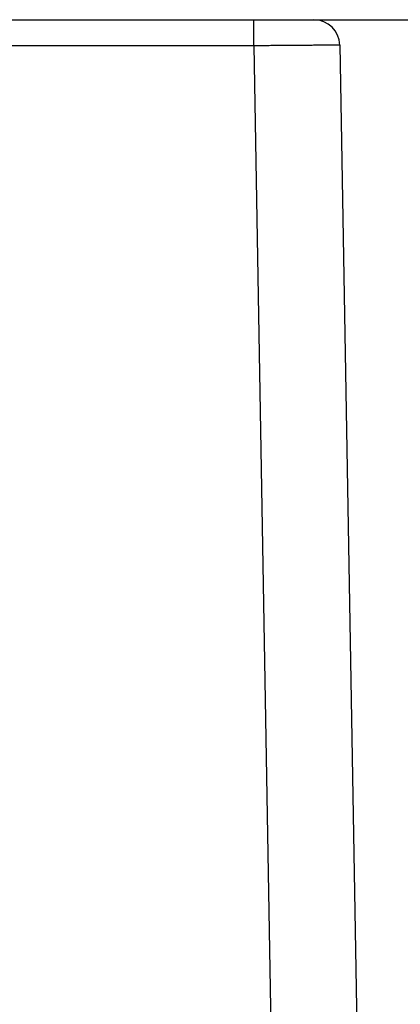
# Model space of a CAD drawing. Header units: inches. Extents: x 0 to 34, y 0 to 22.
# Tile 58 of 112: x 25.169 to 25.612, y 6.853 to 7.997. Entities that reach past the tile are written whole.
import ezdxf

# ---------------------------------------------------------------- set-up
doc = ezdxf.new("R2010")
doc.units = ezdxf.units.IN
doc.header["$LTSCALE"] = 1.87
doc.header["$MEASUREMENT"] = 0
doc.layers.get('0').update_dxf_attribs({"linetype": 'CONTINUOUS'})
doc.layers.add('DIMENSIONS', color=7, linetype='CONTINUOUS')
doc.styles.get("Standard").update_dxf_attribs({"font": 'txt', "width": 0.8})
doc.dimstyles.get("Standard").update_dxf_attribs({"dimtxt": 0.125, "dimasz": 0.18, "dimexe": 0.18, "dimexo": 0.0625, "dimgap": 0.09, "dimtad": 0, "dimtih": 1, "dimtoh": 1, "dimdec": 3, "dimzin": 4, "dimdsep": 46, "dimtxsty": 'STANDARD', "dimblk": '_FILLED', "dimblk1": '_FILLED', "dimblk2": '_FILLED', "dimcen": 0.09, "dimadec": 0, "dimazin": 0, "dimtol": 1, "dimtp": 0.01, "dimtm": 0.01, "dimtfac": 1, "dimtdec": 3, "dimtofl": 0, "dimtmove": 0, "dimatfit": 3, "dimldrblk": '_FILLED', "dimfxl": 1, "dimtolj": 1, "dimtzin": 4, "dimarcsym": 0})

# ---------------------------------------------------------------- blocks, each defined once
blk = doc.blocks.new('_FILLED')
at = {"color": 0, "linetype": 'BYBLOCK'}
blk.add_solid([(0, 0), (-1, 0.1736), (-1, -0.1736)], dxfattribs=at)
blk = doc.blocks.new('*D4')
at = {"layer": 'DIMENSIONS', "color": 2, "linetype": 'CONTINUOUS'}
for p, q in [((18.5001, 7.1858), (18.5001, 4.6033)), ((25.5704, 6.2458), (25.5704, 4.6033)), ((18.5001, 4.7283), (21.4509, 4.7283)), ((25.5704, 4.7283), (23.0009, 4.7283))]:
    blk.add_line(p, q, dxfattribs=at)
at = {"layer": 'DIMENSIONS', "color": 2, "linetype": 'CONTINUOUS', "xscale": 0.18, "yscale": 0.18, "zscale": 0.18, "rotation": 180}
blk.add_blockref('_FILLED', (18.5001, 4.7283), dxfattribs=at)
at = {"layer": 'DIMENSIONS', "color": 2, "linetype": 'CONTINUOUS', "xscale": 0.18, "yscale": 0.18, "zscale": 0.18}
blk.add_blockref('_FILLED', (25.5704, 4.7283), dxfattribs=at)
at = {"layer": 'DIMENSIONS', "color": 2, "linetype": 'CONTINUOUS', "width": 0.8}
for s, p in [('[', (22.1384, 4.6658)), (']', (22.8384, 4.6658)), ('7.070', (21.5134, 4.6658)), ('179.59', (22.2384, 4.6658))]:
    blk.add_text(s, height=0.125, dxfattribs=at).set_placement(p)
blk = doc.blocks.new('*D5')
at = {"layer": 'DIMENSIONS', "color": 2, "linetype": 'CONTINUOUS'}
for p, q in [((25.5039, 7.9973), (26.5972, 7.9973)), ((26.4722, 7.9973), (26.4722, 7.1504)), ((26.4722, 5.4783), (26.4722, 6.7129)), ((25.3273, 5.4783), (26.5972, 5.4783))]:
    blk.add_line(p, q, dxfattribs=at)
at = {"layer": 'DIMENSIONS', "color": 2, "linetype": 'CONTINUOUS', "xscale": 0.18, "yscale": 0.18, "zscale": 0.18}
for p, rotation in [((26.4722, 7.9973), 90), ((26.4722, 5.4783), 270)]:
    blk.add_blockref('_FILLED', p, dxfattribs=dict(at, rotation=rotation))
at = {"layer": 'DIMENSIONS', "color": 2, "linetype": 'CONTINUOUS', "width": 0.8}
for s, p in [('2.519', (26.1222, 6.9629)), ('[', (26.1222, 6.7754)), ('63.98', (26.2222, 6.7754)), (']', (26.7222, 6.7754))]:
    blk.add_text(s, height=0.125, dxfattribs=at).set_placement(p)

msp = doc.modelspace()

# ---------------------------------------------------------------- linework, layer by layer
at = {"color": 7, "linetype": 'CONTINUOUS'}
for p, q in [((21.5174, 7.9973), (25.5114, 7.9973)), ((25.4414, 7.967), (25.4414, 7.9973)), ((25.4414, 7.967), (25.1579, 7.967)), ((25.4414, 7.967), (25.4704, 6.3074)), ((25.5414, 7.9678), (25.5704, 6.3083))]:
    msp.add_line(p, q, dxfattribs=at)
msp.add_arc((25.5114, 7.9673), 0.03, 1, 89.9988, dxfattribs=at)
msp.add_open_spline([(25.5414, 7.9678), (25.5414, 7.9678), (25.5413, 7.9678), (25.5411, 7.9678), (25.5406, 7.9678), (25.5401, 7.9678), (25.5394, 7.9678), (25.5385, 7.9677), (25.5374, 7.9677), (25.5362, 7.9677), (25.5349, 7.9677), (25.5334, 7.9677), (25.5317, 7.9677), (25.5299, 7.9676), (25.528, 7.9676), (25.5259, 7.9676), (25.5237, 7.9676), (25.5213, 7.9676), (25.5188, 7.9675), (25.5162, 7.9675), (25.5135, 7.9675), (25.5107, 7.9675), (25.5077, 7.9675), (25.5046, 7.9674), (25.5015, 7.9674), (25.4982, 7.9674), (25.4948, 7.9674), (25.4914, 7.9673), (25.4879, 7.9673), (25.4843, 7.9673), (25.4806, 7.9673), (25.4769, 7.9672), (25.4731, 7.9672), (25.4692, 7.9672), (25.4653, 7.9672), (25.4614, 7.9671), (25.4575, 7.9671), (25.4535, 7.9671), (25.4495, 7.9671), (25.4454, 7.9671), (25.4428, 7.967), (25.4414, 7.967)], degree=3, knots=[0, 0, 0, 0, 0.000817, 0.003252, 0.007304, 0.012966, 0.020229, 0.029082, 0.039511, 0.051499, 0.065028, 0.080077, 0.096619, 0.114624, 0.134058, 0.15489, 0.177092, 0.20063, 0.225463, 0.251545, 0.278834, 0.30729, 0.33687, 0.367527, 0.399214, 0.431875, 0.465453, 0.499897, 0.535162, 0.571198, 0.607937, 0.645311, 0.683256, 0.721714, 0.760621, 0.799915, 0.839531, 0.87941, 0.919491, 0.959709, 1, 1, 1, 1], dxfattribs=at)

# ---------------------------------------------------------------- dimensions: what is measured, and where the dimension line sits
at = {"layer": 'DIMENSIONS', "color": 2, "linetype": 'CONTINUOUS'}
dim = msp.add_linear_dim(base=(26.4722, 7.9973), p1=(25.3273, 5.4783), p2=(25.5039, 7.9973), angle=90, dimstyle='Standard', dxfattribs=at)
dim.commit()
dim.dimension.update_dxf_attribs({"geometry": '*D5', "text_midpoint": (26.4722, 6.9317), "dimtype": 160})
dim = msp.add_linear_dim(base=(25.5704, 4.7283), p1=(18.5001, 7.1858), p2=(25.5704, 6.2458), dimstyle='Standard', dxfattribs=at)
dim.commit()
dim.dimension.update_dxf_attribs({"geometry": '*D4', "text_midpoint": (22.2259, 4.7283), "dimtype": 160})

doc.saveas('drawing.dxf')
